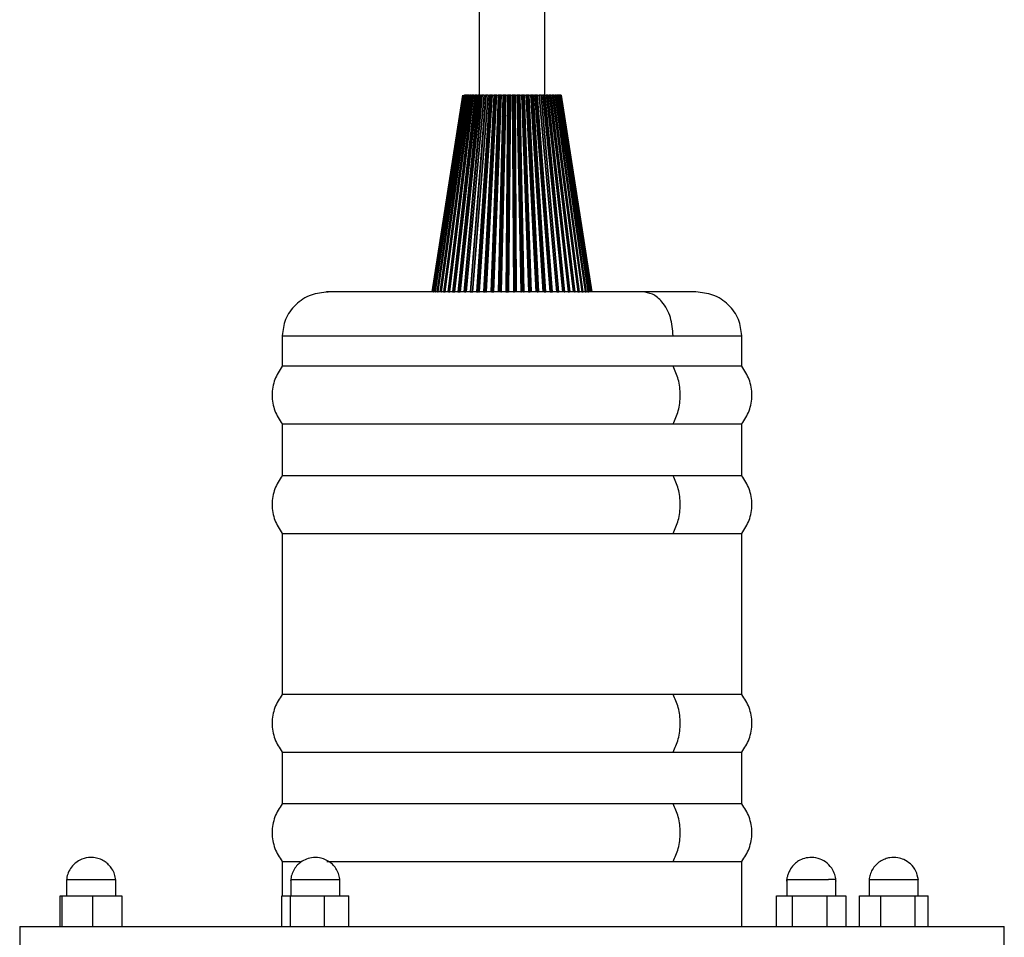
# Model space of a CAD drawing. Header units: millimetres. Extents: x 142 to 1148, y 353 to 845.
# Tile 6 of 139: x 235 to 244, y 368 to 376. Entities that reach past the tile are written whole.
import ezdxf

# ---------------------------------------------------------------- set-up
doc = ezdxf.new("R2010")
doc.units = ezdxf.units.MM

msp = doc.modelspace()

# ---------------------------------------------------------------- linework, layer by layer
at = {"color": 7, "linetype": 'Continuous', "lineweight": 25}
for p, q in [((239.0183, 534.9424), (239.0183, 375.5647)), ((239.6183, 375.5647), (239.6183, 534.9424)), ((238.5883, 373.7647), (238.8684, 375.5647)), ((238.8689, 375.5647), (238.5898, 373.7647)), ((238.5923, 373.7647), (238.8713, 375.5647)), ((238.873, 375.5647), (238.5977, 373.7647)), ((238.8773, 375.5647), (238.6019, 373.7647)), ((238.6028, 373.7647), (238.8783, 375.5647)), ((238.8812, 375.5647), (238.612, 373.7647)), ((238.8858, 375.5647), (238.6166, 373.7647)), ((238.6198, 373.7647), (238.8893, 375.5647)), ((238.8934, 375.5647), (238.6327, 373.7647)), ((238.8983, 375.5647), (238.6377, 373.7647)), ((238.6432, 373.7647), (238.9041, 375.5647)), ((238.9094, 375.5647), (238.6597, 373.7647)), ((238.9146, 375.5647), (238.6649, 373.7647)), ((238.6726, 373.7647), (238.9227, 375.5647)), ((238.9291, 375.5647), (238.6926, 373.7647)), ((238.9346, 375.5647), (238.698, 373.7647)), ((238.7079, 373.7647), (238.9449, 375.5647)), ((238.9523, 375.5647), (238.7312, 373.7647)), ((238.958, 375.5647), (238.7368, 373.7647)), ((238.7487, 373.7647), (238.9705, 375.5647)), ((238.9789, 375.5647), (238.7751, 373.7647)), ((238.9847, 375.5647), (238.7808, 373.7647)), ((238.9986, 375.5647), (238.7942, 373.7647)), ((238.7947, 373.7647), (238.9992, 375.5647)), ((239.0085, 375.5647), (238.8239, 373.7647)), ((239.0144, 375.5647), (238.8297, 373.7647)), ((239.0296, 375.5647), (238.8443, 373.7647)), ((238.8454, 373.7647), (239.0308, 375.5647)), ((238.8713, 375.5647), (238.873, 375.5647)), ((238.8773, 375.5647), (238.8766, 375.5647)), ((239.0409, 375.5647), (238.8772, 373.7647)), ((238.8783, 375.5647), (238.8773, 375.5647)), ((238.8783, 375.5647), (238.8812, 375.5647)), ((238.8813, 375.5647), (238.8812, 375.5647)), ((239.0469, 375.5647), (238.8831, 373.7647)), ((238.8858, 375.5647), (238.885, 375.5647)), ((238.8893, 375.5647), (238.8858, 375.5647)), ((238.8893, 375.5647), (238.8934, 375.5647)), ((239.0628, 375.5647), (238.8976, 373.7647)), ((238.9041, 375.5647), (238.8983, 375.5647)), ((239.0633, 375.5647), (238.8987, 373.7647)), ((238.9005, 373.7647), (239.065, 375.5647)), ((238.9041, 375.5647), (238.9094, 375.5647)), ((238.9227, 375.5647), (238.9146, 375.5647)), ((238.9227, 375.5647), (238.9291, 375.5647)), ((239.0759, 375.5647), (238.9344, 373.7647)), ((238.9449, 375.5647), (238.9346, 375.5647)), ((239.0818, 375.5647), (238.9403, 373.7647)), ((238.9449, 375.5647), (238.9523, 375.5647)), ((239.0966, 375.5647), (238.9538, 373.7647)), ((239.0992, 375.5647), (238.957, 373.7647)), ((238.9705, 375.5647), (238.958, 375.5647)), ((238.9592, 373.7647), (239.1015, 375.5647)), ((238.9705, 375.5647), (238.9789, 375.5647)), ((238.9986, 375.5647), (238.9847, 375.5647)), ((239.113, 375.5647), (238.9952, 373.7647)), ((238.9992, 375.5647), (239.0085, 375.5647)), ((239.1189, 375.5647), (239.001, 373.7647)), ((239.1324, 375.5647), (239.0134, 373.7647)), ((239.0296, 375.5647), (239.0144, 375.5647)), ((239.1371, 375.5647), (239.0184, 373.7647)), ((239.0213, 373.7647), (239.14, 375.5647)), ((239.0308, 375.5647), (239.0409, 375.5647)), ((239.0628, 375.5647), (239.0469, 375.5647)), ((239.152, 375.5647), (239.0589, 373.7647)), ((239.1578, 375.5647), (239.0646, 373.7647)), ((239.065, 375.5647), (239.0759, 375.5647)), ((239.1698, 375.5647), (239.0757, 373.7647)), ((239.0966, 375.5647), (239.0818, 375.5647)), ((239.1767, 375.5647), (239.0827, 373.7647)), ((239.0845, 373.7647), (239.1787, 375.5647)), ((239.086, 373.7647), (239.1801, 375.5647)), ((239.0976, 375.5647), (239.0966, 375.5647)), ((239.1015, 375.5647), (239.113, 375.5647)), ((239.1324, 375.5647), (239.1189, 375.5647)), ((239.1925, 375.5647), (239.1249, 373.7647)), ((239.1981, 375.5647), (239.1304, 373.7647)), ((239.1357, 375.5647), (239.1324, 375.5647)), ((239.14, 375.5647), (239.152, 375.5647)), ((239.2087, 375.5647), (239.1401, 373.7647)), ((239.2175, 375.5647), (239.149, 373.7647)), ((239.1529, 373.7647), (239.2214, 375.5647)), ((239.1698, 375.5647), (239.1578, 375.5647)), ((239.1767, 375.5647), (239.1698, 375.5647)), ((239.1801, 375.5647), (239.1925, 375.5647)), ((239.2341, 375.5647), (239.1927, 373.7647)), ((239.2395, 375.5647), (239.198, 373.7647)), ((239.2087, 375.5647), (239.1981, 375.5647)), ((239.2485, 375.5647), (239.2062, 373.7647)), ((239.2175, 375.5647), (239.2087, 375.5647)), ((239.2579, 375.5647), (239.2156, 373.7647)), ((239.2593, 375.5647), (239.2169, 373.7647)), ((239.2212, 373.7647), (239.2636, 375.5647)), ((239.2214, 375.5647), (239.2341, 375.5647)), ((239.2485, 375.5647), (239.2395, 375.5647)), ((239.2579, 375.5647), (239.2485, 375.5647)), ((239.2593, 375.5647), (239.2579, 375.5647)), ((239.2765, 375.5647), (239.2616, 373.7647)), ((239.2636, 375.5647), (239.2765, 375.5647)), ((239.2816, 375.5647), (239.2667, 373.7647)), ((239.2889, 375.5647), (239.2734, 373.7647)), ((239.2889, 375.5647), (239.2816, 375.5647)), ((239.2985, 375.5647), (239.2829, 373.7647)), ((239.3015, 375.5647), (239.2857, 373.7647)), ((239.2985, 375.5647), (239.2889, 375.5647)), ((239.2904, 373.7647), (239.3063, 375.5647)), ((239.3015, 375.5647), (239.2985, 375.5647)), ((239.3063, 375.5647), (239.3193, 375.5647)), ((239.3193, 375.5647), (239.3311, 373.7647)), ((239.3241, 375.5647), (239.3358, 373.7647)), ((239.3297, 375.5647), (239.3241, 375.5647)), ((239.3297, 375.5647), (239.3409, 373.7647)), ((239.3393, 375.5647), (239.3297, 375.5647)), ((239.3393, 375.5647), (239.3505, 373.7647)), ((239.344, 375.5647), (239.3393, 375.5647)), ((239.344, 375.5647), (239.3548, 373.7647)), ((239.3491, 375.5647), (239.3621, 375.5647)), ((239.3599, 373.7647), (239.3491, 375.5647)), ((239.3621, 375.5647), (239.4004, 373.7647)), ((239.3665, 375.5647), (239.4047, 373.7647)), ((239.3703, 375.5647), (239.3665, 375.5647)), ((239.3703, 375.5647), (239.4082, 373.7647)), ((239.3799, 375.5647), (239.3703, 375.5647)), ((239.3799, 375.5647), (239.4178, 373.7647)), ((239.3862, 375.5647), (239.3799, 375.5647)), ((239.3862, 375.5647), (239.4235, 373.7647)), ((239.3917, 375.5647), (239.4045, 375.5647)), ((239.429, 373.7647), (239.3917, 375.5647)), ((239.4045, 375.5647), (239.469, 373.7647)), ((239.4085, 375.5647), (239.4729, 373.7647)), ((239.4104, 375.5647), (239.4085, 375.5647)), ((239.4104, 375.5647), (239.4747, 373.7647)), ((239.4199, 375.5647), (239.4104, 375.5647)), ((239.4199, 375.5647), (239.4842, 373.7647)), ((239.4278, 375.5647), (239.4199, 375.5647)), ((239.4278, 375.5647), (239.4913, 373.7647)), ((239.4335, 375.5647), (239.4461, 375.5647)), ((239.497, 373.7647), (239.4335, 375.5647)), ((239.4461, 375.5647), (239.5362, 373.7647)), ((239.4496, 375.5647), (239.5397, 373.7647)), ((239.4497, 375.5647), (239.4496, 375.5647)), ((239.4497, 375.5647), (239.5398, 373.7647)), ((239.459, 375.5647), (239.4497, 375.5647)), ((239.459, 375.5647), (239.5491, 373.7647)), ((239.4684, 375.5647), (239.459, 375.5647)), ((239.4684, 375.5647), (239.5576, 373.7647)), ((239.4744, 375.5647), (239.4865, 375.5647)), ((239.5635, 373.7647), (239.4744, 375.5647)), ((239.4865, 375.5647), (239.6014, 373.7647)), ((239.4879, 375.5647), (239.6029, 373.7647)), ((239.4896, 375.5647), (239.6045, 373.7647)), ((239.4968, 375.5647), (239.4896, 375.5647)), ((239.4968, 375.5647), (239.6119, 373.7647)), ((239.5076, 375.5647), (239.4968, 375.5647)), ((239.5076, 375.5647), (239.6216, 373.7647)), ((239.5138, 375.5647), (239.5254, 375.5647)), ((239.6278, 373.7647), (239.5138, 375.5647)), ((239.5254, 375.5647), (239.6641, 373.7647)), ((239.528, 375.5647), (239.6666, 373.7647)), ((239.5331, 375.5647), (239.5293, 375.5647)), ((239.5331, 375.5647), (239.672, 373.7647)), ((239.5451, 375.5647), (239.5331, 375.5647)), ((239.5451, 375.5647), (239.683, 373.7647)), ((239.6892, 373.7647), (239.5514, 375.5647)), ((239.5514, 375.5647), (239.5624, 375.5647)), ((239.5624, 375.5647), (239.7237, 373.7647)), ((239.5645, 375.5647), (239.7257, 373.7647)), ((239.5673, 375.5647), (239.566, 375.5647)), ((239.5673, 375.5647), (239.7289, 373.7647)), ((239.5806, 375.5647), (239.5673, 375.5647)), ((239.5806, 375.5647), (239.741, 373.7647)), ((239.7473, 373.7647), (239.587, 375.5647)), ((239.587, 375.5647), (239.5973, 375.5647)), ((239.5973, 375.5647), (239.7795, 373.7647)), ((239.5988, 375.5647), (239.781, 373.7647)), ((239.5994, 375.5647), (239.7821, 373.7647)), ((239.6137, 375.5647), (239.5994, 375.5647)), ((239.6137, 375.5647), (239.7952, 373.7647)), ((239.8015, 373.7647), (239.6201, 375.5647)), ((239.6201, 375.5647), (239.6296, 375.5647)), ((239.6296, 375.5647), (239.8312, 373.7647)), ((239.6306, 375.5647), (239.8322, 373.7647)), ((239.6308, 375.5647), (239.6306, 375.5647)), ((239.6441, 375.5647), (239.6313, 375.5647)), ((239.6441, 375.5647), (239.8451, 373.7647)), ((239.8513, 373.7647), (239.6504, 375.5647)), ((239.6504, 375.5647), (239.6591, 375.5647)), ((239.6591, 375.5647), (239.8783, 373.7647)), ((239.6595, 375.5647), (239.8786, 373.7647)), ((239.6716, 375.5647), (239.6595, 375.5647)), ((239.8902, 373.7647), (239.6716, 375.5647)), ((239.8963, 373.7647), (239.6778, 375.5647)), ((239.6778, 375.5647), (239.6855, 375.5647)), ((239.6855, 375.5647), (239.9203, 373.7647)), ((239.6959, 375.5647), (239.6855, 375.5647)), ((239.9301, 373.7647), (239.6959, 375.5647)), ((239.9361, 373.7647), (239.7019, 375.5647)), ((239.7019, 375.5647), (239.7085, 375.5647)), ((239.7085, 375.5647), (239.9568, 373.7647)), ((239.7167, 375.5647), (239.7086, 375.5647)), ((239.9645, 373.7647), (239.7167, 375.5647)), ((239.9703, 373.7647), (239.7225, 375.5647)), ((239.7225, 375.5647), (239.7281, 375.5647)), ((239.7281, 375.5647), (239.9875, 373.7647)), ((239.734, 375.5647), (239.7281, 375.5647)), ((239.993, 373.7647), (239.734, 375.5647)), ((239.9985, 373.7647), (239.7395, 375.5647)), ((239.7395, 375.5647), (239.7439, 375.5647)), ((239.7439, 375.5647), (240.0122, 373.7647)), ((239.7474, 375.5647), (239.7439, 375.5647)), ((240.0155, 373.7647), (239.7474, 375.5647)), ((239.7485, 375.5647), (239.7474, 375.5647)), ((240.0206, 373.7647), (239.7526, 375.5647)), ((239.7526, 375.5647), (239.7559, 375.5647)), ((239.7559, 375.5647), (240.0306, 373.7647)), ((239.757, 375.5647), (239.7559, 375.5647)), ((240.0316, 373.7647), (239.757, 375.5647)), ((240.0364, 373.7647), (239.7619, 375.5647)), ((239.7619, 375.5647), (239.7639, 375.5647)), ((239.7639, 375.5647), (240.0426, 373.7647)), ((240.0456, 373.7647), (239.7671, 375.5647)), ((239.7678, 375.5647), (240.048, 373.7647)), ((239.7682, 375.5647), (239.768, 375.5647)), ((240.0483, 373.7647), (239.7682, 375.5647)), ((238.6006, 373.7647), (238.6019, 373.7647)), ((238.6019, 373.7647), (238.6028, 373.7647)), ((238.6166, 373.7647), (238.6198, 373.7647)), ((238.6377, 373.7647), (238.6432, 373.7647)), ((238.698, 373.7647), (238.7079, 373.7647)), ((238.7368, 373.7647), (238.7487, 373.7647)), ((238.7808, 373.7647), (238.7942, 373.7647)), ((238.8297, 373.7647), (238.8443, 373.7647)), ((238.8831, 373.7647), (238.8976, 373.7647)), ((238.9403, 373.7647), (238.9538, 373.7647)), ((239.001, 373.7647), (239.0134, 373.7647)), ((239.0646, 373.7647), (239.0757, 373.7647)), ((239.1304, 373.7647), (239.1401, 373.7647)), ((239.1401, 373.7647), (239.149, 373.7647)), ((239.2156, 373.7647), (239.2169, 373.7647)), ((239.2667, 373.7647), (239.2734, 373.7647)), ((239.2734, 373.7647), (239.2829, 373.7647)), ((239.2829, 373.7647), (239.2857, 373.7647)), ((239.3358, 373.7647), (239.3409, 373.7647)), ((239.4747, 373.7647), (239.4842, 373.7647)), ((239.5491, 373.7647), (239.5576, 373.7647)), ((239.6119, 373.7647), (239.6216, 373.7647)), ((239.668, 373.7647), (239.672, 373.7647)), ((239.672, 373.7647), (239.683, 373.7647)), ((239.7289, 373.7647), (239.741, 373.7647)), ((239.8322, 373.7647), (239.8451, 373.7647)), ((239.9203, 373.7647), (239.9301, 373.7647)), ((239.9568, 373.7647), (239.9645, 373.7647)), ((239.9875, 373.7647), (239.993, 373.7647)), ((240.0122, 373.7647), (240.0155, 373.7647)), ((240.0316, 373.7647), (240.0332, 373.7647)), ((237.2183, 373.3647), (237.2183, 373.0847)), ((241.4183, 373.0847), (241.4183, 373.3647)), ((240.7914, 373.0847), (237.2183, 373.0847)), ((241.4183, 373.0847), (240.7914, 373.0847)), ((237.2183, 372.5579), (237.2183, 372.0847)), ((237.2183, 372.5579), (240.7914, 372.5579)), ((240.7914, 372.5579), (241.4183, 372.5579)), ((241.4183, 372.0847), (241.4183, 372.5579)), ((240.7914, 372.0847), (237.2183, 372.0847)), ((241.4183, 372.0847), (240.7914, 372.0847)), ((237.2183, 371.5579), (237.2183, 370.0847)), ((237.2183, 371.5579), (240.7914, 371.5579)), ((240.7914, 371.5579), (241.4183, 371.5579)), ((241.4183, 370.0847), (241.4183, 371.5579)), ((240.7914, 370.0847), (237.2183, 370.0847)), ((241.4183, 370.0847), (240.7914, 370.0847)), ((237.2183, 369.5579), (237.2183, 369.0847)), ((237.2183, 369.5579), (240.7914, 369.5579)), ((240.7914, 369.5579), (241.4183, 369.5579)), ((241.4183, 369.0847), (241.4183, 369.5579)), ((240.7914, 369.0847), (237.2183, 369.0847)), ((241.4183, 369.0847), (240.7914, 369.0847)), ((237.2183, 368.5579), (237.2183, 368.2447)), ((237.2183, 368.5579), (237.3832, 368.5579)), ((237.6265, 368.5579), (240.7914, 368.5579)), ((240.7914, 368.5579), (241.4183, 368.5579)), ((241.4183, 367.9647), (241.4183, 368.5579)), ((235.2463, 368.3947), (235.2463, 368.2447)), ((235.2463, 368.3947), (235.6291, 368.3947)), ((235.6291, 368.3947), (235.6963, 368.3947)), ((235.6963, 368.2447), (235.6963, 368.3947)), ((237.2952, 368.3947), (237.2952, 368.2447)), ((237.2952, 368.3947), (237.678, 368.3947)), ((237.678, 368.3947), (237.7452, 368.3947)), ((237.7452, 368.2447), (237.7452, 368.3947)), ((241.829, 368.3947), (241.829, 368.2447)), ((242.279, 368.2447), (242.279, 368.3947)), ((242.5822, 368.3947), (242.5822, 368.2447)), ((243.0322, 368.2447), (243.0322, 368.3947)), ((235.1895, 368.2447), (235.2036, 368.2447)), ((235.1895, 367.9647), (235.1895, 368.2447)), ((235.2036, 368.2447), (235.4854, 368.2447)), ((235.2036, 368.2447), (235.2036, 367.9647)), ((235.4854, 368.2447), (235.7531, 368.2447)), ((235.4854, 367.9647), (235.4854, 368.2447)), ((235.7531, 368.2447), (235.7531, 367.9647)), ((237.2141, 368.2447), (237.2939, 368.2447)), ((237.2141, 367.9647), (237.2141, 368.2447)), ((237.2939, 368.2447), (237.6, 368.2447)), ((237.2939, 367.9647), (237.2939, 368.2447)), ((237.6, 368.2447), (237.6, 367.9647)), ((237.6, 368.2447), (237.8263, 368.2447)), ((237.8263, 367.9647), (237.8263, 368.2447)), ((241.7371, 367.9647), (241.7371, 368.2447)), ((241.7371, 368.2447), (241.879, 368.2447)), ((241.879, 368.2447), (241.879, 367.9647)), ((241.879, 368.2447), (242.1959, 368.2447)), ((242.1959, 368.2447), (242.1959, 367.9647)), ((242.1959, 368.2447), (242.371, 368.2447)), ((242.371, 368.2447), (242.371, 367.9647)), ((242.4932, 368.2447), (242.691, 368.2447)), ((242.4932, 367.9647), (242.4932, 368.2447)), ((242.691, 368.2447), (243.005, 368.2447)), ((242.691, 367.9647), (242.691, 368.2447)), ((243.005, 367.9647), (243.005, 368.2447)), ((243.005, 368.2447), (243.1212, 368.2447)), ((243.1212, 367.9647), (243.1212, 368.2447)), ((234.8183, 367.9647), (234.8183, 367.7647)), ((234.8183, 367.9647), (242.4749, 367.9647)), ((242.4749, 367.9647), (243.8183, 367.9647)), ((243.8183, 367.7647), (243.8183, 367.9647))]:
    msp.add_line(p, q, dxfattribs=at)
at = {"color": 8, "linetype": 'Continuous', "lineweight": 25}
for p, q in [((238.9128, 374.4184), (238.8452, 373.7647)), ((237.2183, 373.3647), (240.7914, 373.3647)), ((240.7914, 373.3647), (241.4183, 373.3647))]:
    msp.add_line(p, q, dxfattribs=at)
at = {"color": 7, "linetype": 'Continuous', "lineweight": 25}
for points, knots in [([(238.8983, 375.5647), (238.898, 375.5647), (238.8975, 375.5647), (238.8967, 375.5647), (238.8959, 375.5647), (238.8952, 375.5647), (238.8945, 375.5647), (238.8939, 375.5647), (238.8936, 375.5647), (238.8934, 375.5647)], [0, 0, 0, 0, 0.131831, 0.263666, 0.394792, 0.525148, 0.654808, 0.783916, 1, 1, 1, 1]), ([(238.9146, 375.5647), (238.9144, 375.5647), (238.9138, 375.5647), (238.913, 375.5647), (238.9121, 375.5647), (238.9114, 375.5647), (238.9107, 375.5647), (238.91, 375.5647), (238.9096, 375.5647), (238.9094, 375.5647)], [0, 0, 0, 0, 0.131831, 0.263666, 0.394792, 0.525148, 0.654808, 0.783916, 1, 1, 1, 1]), ([(238.9346, 375.5647), (238.9343, 375.5647), (238.9338, 375.5647), (238.9329, 375.5647), (238.9321, 375.5647), (238.9313, 375.5647), (238.9306, 375.5647), (238.9298, 375.5647), (238.9294, 375.5647), (238.9291, 375.5647)], [0, 0, 0, 0, 0.131831, 0.263666, 0.394792, 0.525148, 0.654808, 0.783916, 1, 1, 1, 1]), ([(238.958, 375.5647), (238.9577, 375.5647), (238.9572, 375.5647), (238.9564, 375.5647), (238.9555, 375.5647), (238.9547, 375.5647), (238.954, 375.5647), (238.9531, 375.5647), (238.9526, 375.5647), (238.9523, 375.5647)], [0, 0, 0, 0, 0.131831, 0.263666, 0.394792, 0.525148, 0.654808, 0.783916, 1, 1, 1, 1]), ([(238.9847, 375.5647), (238.9844, 375.5647), (238.9839, 375.5647), (238.9831, 375.5647), (238.9823, 375.5647), (238.9814, 375.5647), (238.9806, 375.5647), (238.9797, 375.5647), (238.9792, 375.5647), (238.9789, 375.5647)], [0, 0, 0, 0, 0.131831, 0.263666, 0.394792, 0.525148, 0.654808, 0.783916, 1, 1, 1, 1]), ([(238.9992, 375.5647), (238.9989, 375.5647), (238.9981, 375.5647), (238.9978, 375.5647), (238.9978, 375.5647), (238.9979, 375.5647), (238.9981, 375.5647), (238.9984, 375.5647), (238.9986, 375.5647)], [0, 0, 0, 0, 0.242288, 0.4845355, 0.6049692, 0.7253982, 0.8458225, 1, 1, 1, 1]), ([(239.0144, 375.5647), (239.0142, 375.5647), (239.0137, 375.5647), (239.0129, 375.5647), (239.012, 375.5647), (239.0112, 375.5647), (239.0104, 375.5647), (239.0094, 375.5647), (239.0089, 375.5647), (239.0085, 375.5647)], [0, 0, 0, 0, 0.131831, 0.263666, 0.394792, 0.525148, 0.654808, 0.783916, 1, 1, 1, 1]), ([(239.0308, 375.5647), (239.0304, 375.5647), (239.0296, 375.5647), (239.0291, 375.5647), (239.029, 375.5647), (239.029, 375.5647), (239.0292, 375.5647), (239.0295, 375.5647), (239.0296, 375.5647)], [0, 0, 0, 0, 0.242288, 0.4845355, 0.6049692, 0.7253981, 0.8458225, 1, 1, 1, 1]), ([(239.0469, 375.5647), (239.0467, 375.5647), (239.0462, 375.5647), (239.0454, 375.5647), (239.0446, 375.5647), (239.0437, 375.5647), (239.0429, 375.5647), (239.0419, 375.5647), (239.0413, 375.5647), (239.0409, 375.5647)], [0, 0, 0, 0, 0.131831, 0.263666, 0.394792, 0.525148, 0.654808, 0.783916, 1, 1, 1, 1]), ([(239.065, 375.5647), (239.0646, 375.5647), (239.0637, 375.5647), (239.0631, 375.5647), (239.0629, 375.5647), (239.0628, 375.5647), (239.0629, 375.5647), (239.0631, 375.5647), (239.0633, 375.5647)], [0, 0, 0, 0, 0.242288, 0.484535, 0.604969, 0.725398, 0.845823, 1, 1, 1, 1]), ([(239.0818, 375.5647), (239.0816, 375.5647), (239.0812, 375.5647), (239.0804, 375.5647), (239.0796, 375.5647), (239.0788, 375.5647), (239.0779, 375.5647), (239.0769, 375.5647), (239.0763, 375.5647), (239.0759, 375.5647)], [0, 0, 0, 0, 0.131831, 0.263666, 0.394792, 0.525148, 0.654808, 0.783916, 1, 1, 1, 1]), ([(239.1015, 375.5647), (239.1011, 375.5647), (239.1001, 375.5647), (239.0994, 375.5647), (239.0991, 375.5647), (239.0989, 375.5647), (239.0989, 375.5647), (239.0991, 375.5647), (239.0992, 375.5647)], [0, 0, 0, 0, 0.242288, 0.484536, 0.604969, 0.725398, 0.845823, 1, 1, 1, 1]), ([(239.1189, 375.5647), (239.1187, 375.5647), (239.1183, 375.5647), (239.1175, 375.5647), (239.1168, 375.5647), (239.116, 375.5647), (239.1151, 375.5647), (239.1141, 375.5647), (239.1134, 375.5647), (239.113, 375.5647)], [0, 0, 0, 0, 0.131831, 0.263666, 0.394792, 0.525148, 0.654808, 0.783916, 1, 1, 1, 1]), ([(239.14, 375.5647), (239.1395, 375.5647), (239.1385, 375.5647), (239.1377, 375.5647), (239.1372, 375.5647), (239.137, 375.5647), (239.137, 375.5647), (239.1371, 375.5647), (239.1371, 375.5647)], [0, 0, 0, 0, 0.242288, 0.484535, 0.604969, 0.725398, 0.845823, 1, 1, 1, 1]), ([(239.1578, 375.5647), (239.1576, 375.5647), (239.1572, 375.5647), (239.1565, 375.5647), (239.1558, 375.5647), (239.155, 375.5647), (239.1542, 375.5647), (239.1531, 375.5647), (239.1524, 375.5647), (239.152, 375.5647)], [0, 0, 0, 0, 0.131831, 0.263666, 0.394792, 0.525148, 0.654808, 0.783916, 1, 1, 1, 1]), ([(239.1801, 375.5647), (239.1796, 375.5647), (239.1785, 375.5647), (239.1776, 375.5647), (239.177, 375.5647), (239.1768, 375.5647), (239.1766, 375.5647), (239.1766, 375.5647), (239.1767, 375.5647)], [0, 0, 0, 0, 0.242288, 0.484535, 0.604969, 0.725398, 0.845823, 1, 1, 1, 1]), ([(239.1981, 375.5647), (239.1979, 375.5647), (239.1976, 375.5647), (239.197, 375.5647), (239.1963, 375.5647), (239.1955, 375.5647), (239.1947, 375.5647), (239.1937, 375.5647), (239.193, 375.5647), (239.1925, 375.5647)], [0, 0, 0, 0, 0.131831, 0.263666, 0.394792, 0.525148, 0.654808, 0.783916, 1, 1, 1, 1]), ([(239.2214, 375.5647), (239.2209, 375.5647), (239.2198, 375.5647), (239.2188, 375.5647), (239.2181, 375.5647), (239.2178, 375.5647), (239.2175, 375.5647), (239.2175, 375.5647), (239.2175, 375.5647)], [0, 0, 0, 0, 0.242288, 0.484535, 0.604969, 0.725398, 0.845823, 1, 1, 1, 1]), ([(239.2395, 375.5647), (239.2394, 375.5647), (239.2391, 375.5647), (239.2385, 375.5647), (239.2378, 375.5647), (239.2371, 375.5647), (239.2363, 375.5647), (239.2353, 375.5647), (239.2346, 375.5647), (239.2341, 375.5647)], [0, 0, 0, 0, 0.131831, 0.263666, 0.394792, 0.525148, 0.654808, 0.783916, 1, 1, 1, 1]), ([(239.2636, 375.5647), (239.2631, 375.5647), (239.262, 375.5647), (239.2608, 375.5647), (239.2601, 375.5647), (239.2597, 375.5647), (239.2594, 375.5647), (239.2593, 375.5647), (239.2593, 375.5647)], [0, 0, 0, 0, 0.242288, 0.484535, 0.604969, 0.725398, 0.845822, 1, 1, 1, 1]), ([(239.2816, 375.5647), (239.2815, 375.5647), (239.2813, 375.5647), (239.2808, 375.5647), (239.2802, 375.5647), (239.2795, 375.5647), (239.2787, 375.5647), (239.2777, 375.5647), (239.277, 375.5647), (239.2765, 375.5647)], [0, 0, 0, 0, 0.131831, 0.263666, 0.394792, 0.525148, 0.654808, 0.783916, 1, 1, 1, 1]), ([(239.3063, 375.5647), (239.3058, 375.5647), (239.3047, 375.5647), (239.3034, 375.5647), (239.3027, 375.5647), (239.3022, 375.5647), (239.3018, 375.5647), (239.3016, 375.5647), (239.3015, 375.5647)], [0, 0, 0, 0, 0.242288, 0.4845355, 0.6049692, 0.7253981, 0.8458225, 1, 1, 1, 1]), ([(239.3241, 375.5647), (239.324, 375.5647), (239.3238, 375.5647), (239.3234, 375.5647), (239.3228, 375.5647), (239.3222, 375.5647), (239.3215, 375.5647), (239.3205, 375.5647), (239.3198, 375.5647), (239.3193, 375.5647)], [0, 0, 0, 0, 0.131831, 0.263666, 0.394792, 0.525148, 0.654808, 0.783916, 1, 1, 1, 1]), ([(239.3491, 375.5647), (239.3486, 375.5647), (239.3475, 375.5647), (239.3462, 375.5647), (239.3453, 375.5647), (239.3448, 375.5647), (239.3443, 375.5647), (239.3441, 375.5647), (239.344, 375.5647)], [0, 0, 0, 0, 0.242288, 0.484535, 0.604969, 0.725398, 0.845823, 1, 1, 1, 1]), ([(239.3665, 375.5647), (239.3664, 375.5647), (239.3663, 375.5647), (239.3659, 375.5647), (239.3654, 375.5647), (239.3649, 375.5647), (239.3642, 375.5647), (239.3633, 375.5647), (239.3625, 375.5647), (239.3621, 375.5647)], [0, 0, 0, 0, 0.131831, 0.263666, 0.394792, 0.525148, 0.654808, 0.783916, 1, 1, 1, 1]), ([(239.3917, 375.5647), (239.3911, 375.5647), (239.39, 375.5647), (239.3887, 375.5647), (239.3877, 375.5647), (239.3871, 375.5647), (239.3866, 375.5647), (239.3863, 375.5647), (239.3862, 375.5647)], [0, 0, 0, 0, 0.242288, 0.484535, 0.604969, 0.725398, 0.845823, 1, 1, 1, 1]), ([(239.4085, 375.5647), (239.4084, 375.5647), (239.4083, 375.5647), (239.408, 375.5647), (239.4076, 375.5647), (239.4071, 375.5647), (239.4065, 375.5647), (239.4056, 375.5647), (239.4049, 375.5647), (239.4045, 375.5647)], [0, 0, 0, 0, 0.131831, 0.263666, 0.394792, 0.525148, 0.654808, 0.783916, 1, 1, 1, 1]), ([(239.4335, 375.5647), (239.433, 375.5647), (239.4319, 375.5647), (239.4305, 375.5647), (239.4295, 375.5647), (239.4289, 375.5647), (239.4283, 375.5647), (239.4279, 375.5647), (239.4278, 375.5647)], [0, 0, 0, 0, 0.242288, 0.484535, 0.604969, 0.725398, 0.845823, 1, 1, 1, 1]), ([(239.4496, 375.5647), (239.4496, 375.5647), (239.4496, 375.5647), (239.4494, 375.5647), (239.449, 375.5647), (239.4486, 375.5647), (239.448, 375.5647), (239.4472, 375.5647), (239.4465, 375.5647), (239.4461, 375.5647)], [0, 0, 0, 0, 0.131831, 0.263666, 0.394792, 0.525148, 0.654808, 0.783916, 1, 1, 1, 1]), ([(239.4744, 375.5647), (239.4738, 375.5647), (239.4727, 375.5647), (239.4713, 375.5647), (239.4703, 375.5647), (239.4696, 375.5647), (239.4689, 375.5647), (239.4686, 375.5647), (239.4684, 375.5647)], [0, 0, 0, 0, 0.242288, 0.484535, 0.604969, 0.725398, 0.845823, 1, 1, 1, 1]), ([(239.4896, 375.5647), (239.4896, 375.5647), (239.4896, 375.5647), (239.4895, 375.5647), (239.4892, 375.5647), (239.4888, 375.5647), (239.4883, 375.5647), (239.4876, 375.5647), (239.4869, 375.5647), (239.4865, 375.5647)], [0, 0, 0, 0, 0.131831, 0.263666, 0.394792, 0.525148, 0.654808, 0.783916, 1, 1, 1, 1]), ([(239.5138, 375.5647), (239.5133, 375.5647), (239.5122, 375.5647), (239.5108, 375.5647), (239.5097, 375.5647), (239.509, 375.5647), (239.5083, 375.5647), (239.5078, 375.5647), (239.5076, 375.5647)], [0, 0, 0, 0, 0.242288, 0.4845355, 0.6049692, 0.7253982, 0.8458226, 1, 1, 1, 1]), ([(239.528, 375.5647), (239.528, 375.5647), (239.5281, 375.5647), (239.5281, 375.5647), (239.5279, 375.5647), (239.5275, 375.5647), (239.5271, 375.5647), (239.5264, 375.5647), (239.5258, 375.5647), (239.5254, 375.5647)], [0, 0, 0, 0, 0.131831, 0.263666, 0.394792, 0.525148, 0.654808, 0.783916, 1, 1, 1, 1]), ([(239.5514, 375.5647), (239.5509, 375.5647), (239.5499, 375.5647), (239.5485, 375.5647), (239.5474, 375.5647), (239.5466, 375.5647), (239.5458, 375.5647), (239.5454, 375.5647), (239.5451, 375.5647)], [0, 0, 0, 0, 0.242288, 0.484535, 0.604969, 0.725398, 0.845823, 1, 1, 1, 1]), ([(239.5645, 375.5647), (239.5646, 375.5647), (239.5647, 375.5647), (239.5647, 375.5647), (239.5646, 375.5647), (239.5644, 375.5647), (239.564, 375.5647), (239.5634, 375.5647), (239.5628, 375.5647), (239.5624, 375.5647)], [0, 0, 0, 0, 0.131831, 0.263666, 0.394792, 0.525148, 0.654808, 0.783916, 1, 1, 1, 1]), ([(239.587, 375.5647), (239.5865, 375.5647), (239.5855, 375.5647), (239.5841, 375.5647), (239.583, 375.5647), (239.5822, 375.5647), (239.5814, 375.5647), (239.5809, 375.5647), (239.5806, 375.5647)], [0, 0, 0, 0, 0.242288, 0.4845355, 0.6049692, 0.7253981, 0.8458225, 1, 1, 1, 1]), ([(239.5988, 375.5647), (239.5989, 375.5647), (239.5991, 375.5647), (239.5992, 375.5647), (239.5991, 375.5647), (239.599, 375.5647), (239.5987, 375.5647), (239.5982, 375.5647), (239.5976, 375.5647), (239.5973, 375.5647)], [0, 0, 0, 0, 0.131831, 0.263666, 0.394792, 0.525148, 0.654808, 0.783916, 1, 1, 1, 1]), ([(239.6201, 375.5647), (239.6196, 375.5647), (239.6187, 375.5647), (239.6173, 375.5647), (239.6162, 375.5647), (239.6154, 375.5647), (239.6145, 375.5647), (239.614, 375.5647), (239.6137, 375.5647)], [0, 0, 0, 0, 0.242288, 0.484535, 0.604969, 0.725398, 0.845823, 1, 1, 1, 1]), ([(239.6306, 375.5647), (239.6307, 375.5647), (239.6309, 375.5647), (239.6311, 375.5647), (239.6311, 375.5647), (239.631, 375.5647), (239.6308, 375.5647), (239.6304, 375.5647), (239.6299, 375.5647), (239.6296, 375.5647)], [0, 0, 0, 0, 0.131831, 0.263666, 0.394792, 0.525148, 0.654808, 0.783916, 1, 1, 1, 1]), ([(239.6504, 375.5647), (239.65, 375.5647), (239.6492, 375.5647), (239.6478, 375.5647), (239.6467, 375.5647), (239.6459, 375.5647), (239.645, 375.5647), (239.6444, 375.5647), (239.6441, 375.5647)], [0, 0, 0, 0, 0.242288, 0.484535, 0.604969, 0.725398, 0.845822, 1, 1, 1, 1]), ([(239.6591, 375.5647), (239.6594, 375.5647), (239.6599, 375.5647), (239.6602, 375.5647), (239.6603, 375.5647), (239.6602, 375.5647), (239.66, 375.5647), (239.6597, 375.5647), (239.6595, 375.5647)], [0, 0, 0, 0, 0.260969, 0.390038, 0.519103, 0.648163, 0.777219, 1, 1, 1, 1]), ([(239.6778, 375.5647), (239.6774, 375.5647), (239.6766, 375.5647), (239.6753, 375.5647), (239.6742, 375.5647), (239.6734, 375.5647), (239.6725, 375.5647), (239.6719, 375.5647), (239.6716, 375.5647)], [0, 0, 0, 0, 0.242288, 0.484535, 0.604969, 0.725398, 0.845823, 1, 1, 1, 1]), ([(239.6853, 375.5647), (239.6855, 375.5647), (239.6858, 375.5647), (239.6861, 375.5647), (239.6863, 375.5647), (239.6864, 375.5647), (239.6863, 375.5647), (239.6861, 375.5647), (239.6857, 375.5647), (239.6855, 375.5647)], [0, 0, 0, 0, 0.131831, 0.263666, 0.394792, 0.525148, 0.654808, 0.783916, 1, 1, 1, 1]), ([(239.7019, 375.5647), (239.7015, 375.5647), (239.7009, 375.5647), (239.6996, 375.5647), (239.6986, 375.5647), (239.6977, 375.5647), (239.6968, 375.5647), (239.6962, 375.5647), (239.6959, 375.5647)], [0, 0, 0, 0, 0.242288, 0.484535, 0.604969, 0.725398, 0.845823, 1, 1, 1, 1]), ([(239.7083, 375.5647), (239.7085, 375.5647), (239.7088, 375.5647), (239.709, 375.5647), (239.7092, 375.5647), (239.7092, 375.5647), (239.709, 375.5647), (239.7087, 375.5647), (239.7085, 375.5647)], [0, 0, 0, 0, 0.151854, 0.302891, 0.453042, 0.602391, 0.751104, 1, 1, 1, 1]), ([(239.7225, 375.5647), (239.7222, 375.5647), (239.7216, 375.5647), (239.7205, 375.5647), (239.7194, 375.5647), (239.7186, 375.5647), (239.7177, 375.5647), (239.7171, 375.5647), (239.7167, 375.5647)], [0, 0, 0, 0, 0.242288, 0.484535, 0.604969, 0.725398, 0.845823, 1, 1, 1, 1]), ([(239.7395, 375.5647), (239.7392, 375.5647), (239.7387, 375.5647), (239.7376, 375.5647), (239.7366, 375.5647), (239.7358, 375.5647), (239.7349, 375.5647), (239.7343, 375.5647), (239.734, 375.5647)], [0, 0, 0, 0, 0.242288, 0.484535, 0.604969, 0.725398, 0.845823, 1, 1, 1, 1]), ([(239.7526, 375.5647), (239.7524, 375.5647), (239.752, 375.5647), (239.751, 375.5647), (239.7503, 375.5647), (239.7501, 375.5647)], [0, 0, 0, 0, 0.400496, 0.800926, 1, 1, 1, 1]), ([(239.7583, 375.5647), (239.7582, 375.5647), (239.7578, 375.5647), (239.7574, 375.5647), (239.757, 375.5647)], [0, 0, 0, 0, 0.1644962, 1, 1, 1, 1]), ([(239.7619, 375.5647), (239.7617, 375.5647), (239.7614, 375.5647), (239.7605, 375.5647), (239.7598, 375.5647), (239.7596, 375.5647)], [0, 0, 0, 0, 0.400496, 0.800926, 1, 1, 1, 1]), ([(239.7671, 375.5647), (239.767, 375.5647), (239.7668, 375.5647), (239.766, 375.5647), (239.7654, 375.5647), (239.7652, 375.5647)], [0, 0, 0, 0, 0.406256, 0.812444, 1, 1, 1, 1]), ([(237.6374, 373.7647), (237.5846, 373.7592), (237.4747, 373.7476), (237.3332, 373.6542), (237.2361, 373.5177), (237.2241, 373.4148), (237.2183, 373.3647)], [0, 0, 0, 0, 0.236849, 0.493795, 0.753883, 1, 1, 1, 1]), ([(240.5108, 373.7647), (240.455, 373.7647), (240.336, 373.7647), (240.1174, 373.7647), (239.8516, 373.7647), (239.595, 373.7647), (239.3692, 373.7647), (239.1214, 373.7647), (238.7984, 373.7647), (238.4251, 373.7647), (238.0942, 373.7647), (237.8375, 373.7647), (237.6763, 373.7647), (237.6048, 373.7647), (237.6268, 373.7647), (237.6374, 373.7647)], [0, 0, 0, 0, 0.053355, 0.113719, 0.181737, 0.257784, 0.298863, 0.341867, 0.432943, 0.529461, 0.62895, 0.728438, 0.824956, 0.916032, 1, 1, 1, 1]), ([(238.6726, 373.7647), (238.6725, 373.7647), (238.6722, 373.7647), (238.672, 373.7647), (238.6721, 373.7647), (238.6722, 373.7647), (238.6725, 373.7647), (238.6726, 373.7647)], [0, 0, 0, 0, 0.090122, 0.450584, 0.628363, 0.81129, 1, 1, 1, 1]), ([(238.6926, 373.7647), (238.6929, 373.7647), (238.6934, 373.7647), (238.6943, 373.7647), (238.6951, 373.7647), (238.6959, 373.7647), (238.6969, 373.7647), (238.6976, 373.7647), (238.698, 373.7647)], [0, 0, 0, 0, 0.264125, 0.394754, 0.525379, 0.655999, 0.786613, 1, 1, 1, 1]), ([(238.7074, 373.7647), (238.7074, 373.7647), (238.7071, 373.7647), (238.7071, 373.7647), (238.7072, 373.7647), (238.7076, 373.7647), (238.7079, 373.7647)], [0, 0, 0, 0, 0.062113, 0.43426, 0.617802, 1, 1, 1, 1]), ([(238.7488, 373.7647), (238.7485, 373.7647), (238.748, 373.7647), (238.7476, 373.7647), (238.7476, 373.7647), (238.7479, 373.7647), (238.7482, 373.7647), (238.7486, 373.7647), (238.7487, 373.7647)], [0, 0, 0, 0, 0.25052, 0.374449, 0.622271, 0.744496, 0.870259, 1, 1, 1, 1]), ([(238.7751, 373.7647), (238.7755, 373.7647), (238.7761, 373.7647), (238.7771, 373.7647), (238.7779, 373.7647), (238.7787, 373.7647), (238.7797, 373.7647), (238.7804, 373.7647), (238.7808, 373.7647)], [0, 0, 0, 0, 0.264125, 0.394754, 0.525379, 0.655999, 0.786613, 1, 1, 1, 1]), ([(238.7942, 373.7647), (238.7939, 373.7647), (238.7935, 373.7647), (238.7933, 373.7647), (238.7934, 373.7647), (238.7938, 373.7647), (238.7944, 373.7647), (238.7947, 373.7647)], [0, 0, 0, 0, 0.250768, 0.374819, 0.622887, 0.745233, 1, 1, 1, 1]), ([(238.8239, 373.7647), (238.8243, 373.7647), (238.825, 373.7647), (238.826, 373.7647), (238.8269, 373.7647), (238.8277, 373.7647), (238.8287, 373.7647), (238.8293, 373.7647), (238.8297, 373.7647)], [0, 0, 0, 0, 0.264125, 0.394754, 0.525379, 0.655999, 0.786613, 1, 1, 1, 1]), ([(238.8443, 373.7647), (238.8441, 373.7647), (238.8438, 373.7647), (238.8437, 373.7647), (238.8439, 373.7647), (238.8444, 373.7647), (238.845, 373.7647), (238.8454, 373.7647)], [0, 0, 0, 0, 0.250768, 0.374819, 0.622887, 0.745233, 1, 1, 1, 1]), ([(238.9344, 373.7647), (238.9347, 373.7647), (238.9352, 373.7647), (238.936, 373.7647), (238.9368, 373.7647), (238.9376, 373.7647), (238.9384, 373.7647), (238.9394, 373.7647), (238.94, 373.7647), (238.9403, 373.7647)], [0, 0, 0, 0, 0.130513, 0.260922, 0.391328, 0.521729, 0.652126, 0.782518, 1, 1, 1, 1]), ([(238.957, 373.7647), (238.9568, 373.7647), (238.9567, 373.7647), (238.9568, 373.7647), (238.9572, 373.7647), (238.9579, 373.7647), (238.9585, 373.7647), (238.959, 373.7647), (238.9592, 373.7647)], [0, 0, 0, 0, 0.25052, 0.374449, 0.622271, 0.744496, 0.870259, 1, 1, 1, 1]), ([(238.9952, 373.7647), (238.9957, 373.7647), (238.9965, 373.7647), (238.9976, 373.7647), (238.9984, 373.7647), (238.9992, 373.7647), (239.0001, 373.7647), (239.0007, 373.7647), (239.001, 373.7647)], [0, 0, 0, 0, 0.264125, 0.394754, 0.525379, 0.655999, 0.786613, 1, 1, 1, 1]), ([(239.0184, 373.7647), (239.0184, 373.7647), (239.0183, 373.7647), (239.0186, 373.7647), (239.0191, 373.7647), (239.02, 373.7647), (239.0208, 373.7647), (239.0213, 373.7647)], [0, 0, 0, 0, 0.250768, 0.374819, 0.622887, 0.745233, 1, 1, 1, 1]), ([(239.0589, 373.7647), (239.0594, 373.7647), (239.0602, 373.7647), (239.0613, 373.7647), (239.0622, 373.7647), (239.0629, 373.7647), (239.0638, 373.7647), (239.0643, 373.7647), (239.0646, 373.7647)], [0, 0, 0, 0, 0.264125, 0.394754, 0.525379, 0.655999, 0.786613, 1, 1, 1, 1]), ([(239.0827, 373.7647), (239.0826, 373.7647), (239.0826, 373.7647), (239.0831, 373.7647), (239.0837, 373.7647), (239.0847, 373.7647), (239.0855, 373.7647), (239.086, 373.7647)], [0, 0, 0, 0, 0.250768, 0.374819, 0.622887, 0.745233, 1, 1, 1, 1]), ([(239.149, 373.7647), (239.149, 373.7647), (239.1491, 373.7647), (239.1497, 373.7647), (239.1504, 373.7647), (239.1515, 373.7647), (239.1523, 373.7647), (239.1529, 373.7647)], [0, 0, 0, 0, 0.250768, 0.374819, 0.622887, 0.745233, 1, 1, 1, 1]), ([(239.2169, 373.7647), (239.217, 373.7647), (239.2171, 373.7647), (239.2178, 373.7647), (239.2186, 373.7647), (239.2198, 373.7647), (239.2206, 373.7647), (239.2212, 373.7647)], [0, 0, 0, 0, 0.250768, 0.374819, 0.622887, 0.745233, 1, 1, 1, 1]), ([(239.2616, 373.7647), (239.2622, 373.7647), (239.263, 373.7647), (239.2641, 373.7647), (239.2648, 373.7647), (239.2654, 373.7647), (239.2661, 373.7647), (239.2665, 373.7647), (239.2667, 373.7647)], [0, 0, 0, 0, 0.264125, 0.394754, 0.525379, 0.655998, 0.786613, 1, 1, 1, 1]), ([(239.3311, 373.7647), (239.3316, 373.7647), (239.3325, 373.7647), (239.3335, 373.7647), (239.3341, 373.7647), (239.3347, 373.7647), (239.3353, 373.7647), (239.3356, 373.7647), (239.3358, 373.7647)], [0, 0, 0, 0, 0.264125, 0.394754, 0.525379, 0.655999, 0.786613, 1, 1, 1, 1]), ([(239.4004, 373.7647), (239.4009, 373.7647), (239.4018, 373.7647), (239.4027, 373.7647), (239.4034, 373.7647), (239.4039, 373.7647), (239.4044, 373.7647), (239.4046, 373.7647), (239.4047, 373.7647)], [0, 0, 0, 0, 0.264125, 0.394754, 0.525379, 0.655999, 0.786613, 1, 1, 1, 1]), ([(239.4235, 373.7647), (239.4238, 373.7647), (239.4242, 373.7647), (239.4252, 373.7647), (239.4261, 373.7647), (239.4275, 373.7647), (239.4284, 373.7647), (239.429, 373.7647)], [0, 0, 0, 0, 0.250768, 0.374819, 0.622887, 0.745233, 1, 1, 1, 1]), ([(239.469, 373.7647), (239.4695, 373.7647), (239.4703, 373.7647), (239.4712, 373.7647), (239.4718, 373.7647), (239.4723, 373.7647), (239.4727, 373.7647), (239.4728, 373.7647), (239.4729, 373.7647)], [0, 0, 0, 0, 0.264125, 0.394754, 0.525379, 0.655998, 0.786613, 1, 1, 1, 1]), ([(239.6216, 373.7647), (239.622, 373.7647), (239.6226, 373.7647), (239.6239, 373.7647), (239.625, 373.7647), (239.6261, 373.7647), (239.627, 373.7647), (239.6275, 373.7647), (239.6278, 373.7647)], [0, 0, 0, 0, 0.25052, 0.374449, 0.622271, 0.744496, 0.870259, 1, 1, 1, 1]), ([(239.683, 373.7647), (239.6834, 373.7647), (239.684, 373.7647), (239.6853, 373.7647), (239.6865, 373.7647), (239.6879, 373.7647), (239.6887, 373.7647), (239.6892, 373.7647)], [0, 0, 0, 0, 0.250768, 0.374819, 0.622887, 0.745233, 1, 1, 1, 1]), ([(239.741, 373.7647), (239.7415, 373.7647), (239.7421, 373.7647), (239.7435, 373.7647), (239.7446, 373.7647), (239.746, 373.7647), (239.7468, 373.7647), (239.7473, 373.7647)], [0, 0, 0, 0, 0.2507684, 0.3748195, 0.6228868, 0.7452328, 1, 1, 1, 1]), ([(239.7952, 373.7647), (239.7957, 373.7647), (239.7964, 373.7647), (239.7978, 373.7647), (239.799, 373.7647), (239.8003, 373.7647), (239.801, 373.7647), (239.8015, 373.7647)], [0, 0, 0, 0, 0.250768, 0.374819, 0.622887, 0.745233, 1, 1, 1, 1]), ([(239.8312, 373.7647), (239.8316, 373.7647), (239.8321, 373.7647), (239.8325, 373.7647), (239.8327, 373.7647), (239.8327, 373.7647), (239.8326, 373.7647), (239.8323, 373.7647), (239.8322, 373.7647)], [0, 0, 0, 0, 0.264125, 0.394754, 0.525379, 0.655998, 0.786613, 1, 1, 1, 1]), ([(239.8902, 373.7647), (239.8907, 373.7647), (239.8915, 373.7647), (239.8929, 373.7647), (239.8941, 373.7647), (239.8953, 373.7647), (239.8959, 373.7647), (239.8963, 373.7647)], [0, 0, 0, 0, 0.250768, 0.374819, 0.622887, 0.745233, 1, 1, 1, 1]), ([(239.9301, 373.7647), (239.9307, 373.7647), (239.9315, 373.7647), (239.9329, 373.7647), (239.934, 373.7647), (239.9349, 373.7647), (239.9356, 373.7647), (239.9359, 373.7647), (239.9361, 373.7647)], [0, 0, 0, 0, 0.25052, 0.374449, 0.622271, 0.744496, 0.870259, 1, 1, 1, 1]), ([(239.9645, 373.7647), (239.9651, 373.7647), (239.9659, 373.7647), (239.9673, 373.7647), (239.9684, 373.7647), (239.969, 373.7647), (239.9692, 373.7647)], [0, 0, 0, 0, 0.336497, 0.502956, 0.835828, 1, 1, 1, 1]), ([(239.993, 373.7647), (239.9936, 373.7647), (239.9945, 373.7647), (239.9958, 373.7647), (239.9968, 373.7647), (239.9974, 373.7647), (239.9976, 373.7647)], [0, 0, 0, 0, 0.336497, 0.502956, 0.835828, 1, 1, 1, 1]), ([(240.0155, 373.7647), (240.016, 373.7647), (240.0169, 373.7647), (240.0182, 373.7647), (240.0192, 373.7647), (240.0199, 373.7647), (240.0203, 373.7647), (240.0205, 373.7647), (240.0206, 373.7647)], [0, 0, 0, 0, 0.25052, 0.374449, 0.622271, 0.744496, 0.870259, 1, 1, 1, 1]), ([(240.7914, 373.3647), (240.7864, 373.4214), (240.7761, 373.5394), (240.7003, 373.6735), (240.6059, 373.7516), (240.5417, 373.7605), (240.5108, 373.7647)], [0, 0, 0, 0, 0.270261, 0.562429, 0.789736, 1, 1, 1, 1]), ([(240.9993, 373.7647), (240.9774, 373.7647), (240.9361, 373.7647), (240.8131, 373.7647), (240.6728, 373.7647), (240.5625, 373.7647), (240.5108, 373.7647)], [0, 0, 0, 0, 0.295001, 0.558858, 0.793024, 1, 1, 1, 1]), ([(241.4183, 373.3647), (241.4125, 373.4148), (241.4005, 373.5177), (241.3034, 373.6542), (241.162, 373.7476), (241.052, 373.7592), (240.9993, 373.7647)], [0, 0, 0, 0, 0.246117, 0.506205, 0.763151, 1, 1, 1, 1]), ([(237.2183, 373.0847), (237.193, 373.0459), (237.1409, 372.9662), (237.1185, 372.8213), (237.1409, 372.6764), (237.193, 372.5966), (237.2183, 372.5579)], [0, 0, 0, 0, 0.242775, 0.5, 0.757225, 1, 1, 1, 1]), ([(240.7914, 372.5579), (240.8091, 372.5966), (240.8457, 372.6764), (240.8614, 372.8213), (240.8457, 372.9662), (240.8091, 373.0459), (240.7914, 373.0847)], [0, 0, 0, 0, 0.242775, 0.5, 0.757225, 1, 1, 1, 1]), ([(241.4183, 372.5579), (241.4436, 372.5966), (241.4957, 372.6764), (241.5181, 372.8213), (241.4957, 372.9662), (241.4436, 373.0459), (241.4183, 373.0847)], [0, 0, 0, 0, 0.242775, 0.5, 0.757225, 1, 1, 1, 1]), ([(237.2183, 372.0847), (237.193, 372.0459), (237.1409, 371.9662), (237.1185, 371.8213), (237.1409, 371.6764), (237.193, 371.5966), (237.2183, 371.5579)], [0, 0, 0, 0, 0.242775, 0.5, 0.757225, 1, 1, 1, 1]), ([(240.7914, 371.5579), (240.8091, 371.5966), (240.8457, 371.6764), (240.8614, 371.8213), (240.8457, 371.9662), (240.8091, 372.0459), (240.7914, 372.0847)], [0, 0, 0, 0, 0.242775, 0.5, 0.757225, 1, 1, 1, 1]), ([(241.4183, 371.5579), (241.4436, 371.5966), (241.4957, 371.6764), (241.5181, 371.8213), (241.4957, 371.9662), (241.4436, 372.0459), (241.4183, 372.0847)], [0, 0, 0, 0, 0.242775, 0.5, 0.757225, 1, 1, 1, 1]), ([(237.2183, 370.0847), (237.193, 370.0459), (237.1409, 369.9662), (237.1185, 369.8213), (237.1409, 369.6764), (237.193, 369.5966), (237.2183, 369.5579)], [0, 0, 0, 0, 0.242775, 0.5, 0.757225, 1, 1, 1, 1]), ([(240.7914, 369.5579), (240.8091, 369.5966), (240.8457, 369.6764), (240.8614, 369.8213), (240.8457, 369.9662), (240.8091, 370.0459), (240.7914, 370.0847)], [0, 0, 0, 0, 0.242775, 0.5, 0.757225, 1, 1, 1, 1]), ([(241.4183, 369.5579), (241.4436, 369.5966), (241.4957, 369.6764), (241.5181, 369.8213), (241.4957, 369.9662), (241.4436, 370.0459), (241.4183, 370.0847)], [0, 0, 0, 0, 0.242775, 0.5, 0.757225, 1, 1, 1, 1]), ([(237.2183, 369.0847), (237.193, 369.0459), (237.1409, 368.9662), (237.1185, 368.8213), (237.1409, 368.6764), (237.193, 368.5966), (237.2183, 368.5579)], [0, 0, 0, 0, 0.2427751, 0.5, 0.7572249, 1, 1, 1, 1]), ([(240.7914, 368.5579), (240.8091, 368.5966), (240.8457, 368.6764), (240.8614, 368.8213), (240.8457, 368.9662), (240.8091, 369.0459), (240.7914, 369.0847)], [0, 0, 0, 0, 0.242775, 0.5, 0.757225, 1, 1, 1, 1]), ([(241.4183, 368.5579), (241.4436, 368.5966), (241.4957, 368.6764), (241.5181, 368.8213), (241.4957, 368.9662), (241.4436, 369.0459), (241.4183, 369.0847)], [0, 0, 0, 0, 0.242775, 0.5, 0.757225, 1, 1, 1, 1]), ([(235.6969, 368.3892), (235.694, 368.4067), (235.6882, 368.4417), (235.6643, 368.4897), (235.6342, 368.5275), (235.5984, 368.5575), (235.5566, 368.5801), (235.5049, 368.5945), (235.4393, 368.5964), (235.3745, 368.5769), (235.3197, 368.5391), (235.2816, 368.4952), (235.2547, 368.443), (235.2486, 368.4067), (235.2457, 368.3892)], [0, 0, 0, 0, 0.0803875, 0.1613014, 0.2353622, 0.2956697, 0.3702895, 0.4459953, 0.5338254, 0.6605638, 0.7426782, 0.8306673, 0.918271, 1, 1, 1, 1]), ([(237.7461, 368.3852), (237.7437, 368.4018), (237.7389, 368.4358), (237.7168, 368.484), (237.6869, 368.5239), (237.6417, 368.5629), (237.5798, 368.5915), (237.5054, 368.5978), (237.4411, 368.5834), (237.3924, 368.5574), (237.355, 368.525), (237.3253, 368.486), (237.3019, 368.4363), (237.2968, 368.4019), (237.2943, 368.3851)], [0, 0, 0, 0, 0.075251, 0.154446, 0.229384, 0.294575, 0.416508, 0.523727, 0.618706, 0.704329, 0.76393, 0.83913, 0.920986, 1, 1, 1, 1]), ([(242.2803, 368.3785), (242.2798, 368.3856), (242.2787, 368.4006), (242.2709, 368.4352), (242.25, 368.4881), (242.2037, 368.5444), (242.1345, 368.5845), (242.0612, 368.5985), (241.9934, 368.5896), (241.9394, 368.5659), (241.8979, 368.5341), (241.8689, 368.4981), (241.8487, 368.4601), (241.837, 368.4298), (241.8296, 368.4011), (241.8283, 368.3858), (241.8277, 368.3785)], [0, 0, 0, 0, 0.035789, 0.074493, 0.15385, 0.273917, 0.379676, 0.488382, 0.585416, 0.667637, 0.732455, 0.819698, 0.867173, 0.914146, 0.958787, 1, 1, 1, 1]), ([(243.0325, 368.3917), (243.0268, 368.4184), (243.0154, 368.4724), (242.9652, 368.5363), (242.9058, 368.5756), (242.8407, 368.5954), (242.781, 368.5959), (242.7261, 368.5815), (242.6819, 368.5591), (242.6419, 368.526), (242.6107, 368.4845), (242.5896, 368.4388), (242.5844, 368.407), (242.5818, 368.3916)], [0, 0, 0, 0, 0.122733, 0.247128, 0.3557, 0.440897, 0.552085, 0.620999, 0.696231, 0.774895, 0.85369, 0.92951, 1, 1, 1, 1]), ([(241.8295, 368.3947), (241.8326, 368.3947), (241.8389, 368.3947), (241.8899, 368.3947), (241.964, 368.3947), (242.0519, 368.3947), (242.1418, 368.3947), (242.1885, 368.3947), (242.2119, 368.3947)], [0, 0, 0, 0, 0.162482, 0.329986, 0.497489, 0.664993, 0.832496, 1, 1, 1, 1]), ([(242.2785, 368.3947), (242.2787, 368.3947), (242.2845, 368.3947), (242.2655, 368.3947), (242.2297, 368.3947), (242.2119, 368.3947)], [0, 0, 0, 0, 0.0152302, 0.5076151, 1, 1, 1, 1]), ([(242.5851, 368.3947), (242.585, 368.3947), (242.5847, 368.3947), (242.6131, 368.3947), (242.6633, 368.3947), (242.7307, 368.3947), (242.7876, 368.3947), (242.8315, 368.3947), (242.8749, 368.3947), (242.9236, 368.3947), (242.9745, 368.3947), (243.012, 368.3947), (243.033, 368.3947), (243.0301, 368.3947), (243.0293, 368.3947)], [0, 0, 0, 0, 0.070095, 0.177442, 0.284785, 0.39213, 0.499479, 0.525959, 0.579055, 0.686404, 0.7482, 0.855549, 0.962898, 1, 1, 1, 1])]:
    msp.add_open_spline(points, degree=3, knots=knots, dxfattribs=at)

doc.saveas('drawing.dxf')
